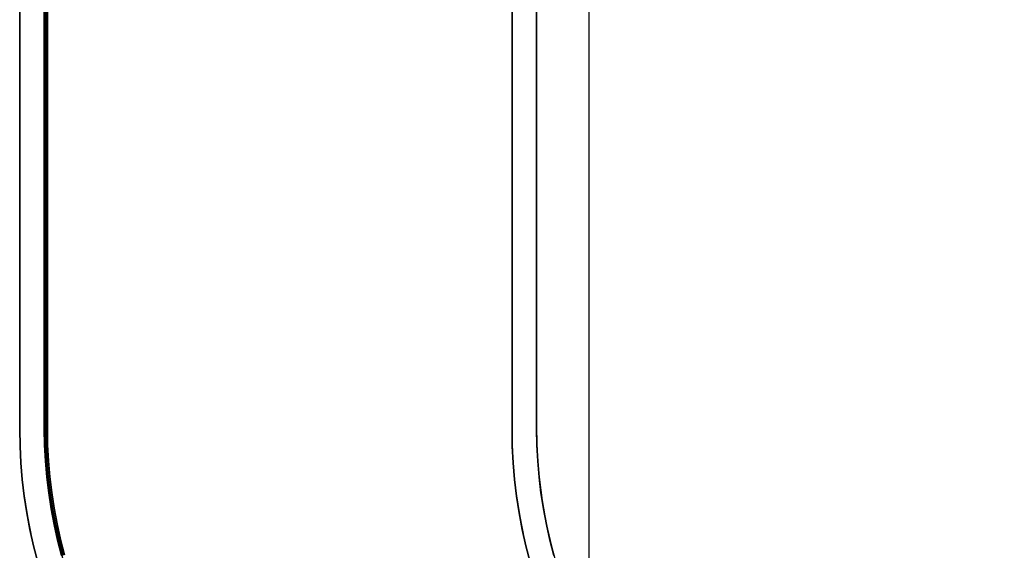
# Model space of a CAD drawing. Extents: x -1808 to 814, y 59 to 2017.
# Tile 35 of 52: x -86 to 74, y 1402 to 1488. Entities that reach past the tile are written whole.
import ezdxf

# ---------------------------------------------------------------- set-up
doc = ezdxf.new("R2010")
doc.units = 0
for name, color, linetype in [('LIVELLO_02', 192, 'CONTINUOUS'), ('LIVELLO_03', 5, 'CONTINUOUS'), ('PREDEFINITO', 7, 'CONTINUOUS')]:
    doc.layers.add(name, color=color, linetype=linetype)

msp = doc.modelspace()

# ---------------------------------------------------------------- linework, layer by layer
at = {"layer": 'LIVELLO_02'}
for p, q in [((-82, 1422, 299.5), (-82, 1912, 299.5)), ((-82, 1912, 292.5), (-82, 1422, 292.5)), ((-82, 1422, 296), (-82, 1912, 296)), ((-81.75, 1912, 292.25), (-81.75, 1422, 292.25)), ((-81.75, 1422, 299.75), (-81.75, 1912, 299.75)), ((-81.5, 1912, 292), (-81.5, 1422, 292)), ((-81.5, 1422, 300), (-81.5, 1912, 300)), ((-81.96, 1419.41, 299.5), (-82, 1422, 299.5)), ((-82, 1422, 292.5), (-81.96, 1419.41, 292.5)), ((-81.96, 1419.41, 296), (-82, 1422, 296)), ((-82, 1422, 292.5), (-82, 1422, 299.5)), ((-81.5, 1422, 292), (-82, 1422, 292.5)), ((-82, 1422, 299.5), (-81.5, 1422, 300)), ((-81.75, 1422, 292.25), (-81.71, 1419.41, 292.25)), ((-81.71, 1419.41, 299.75), (-81.75, 1422, 299.75)), ((-81.5, 1422, 292), (-81.46, 1419.42, 292)), ((-81.46, 1419.42, 300), (-81.5, 1422, 300)), ((-81.82, 1416.81, 299.5), (-81.96, 1419.41, 299.5)), ((-81.96, 1419.41, 292.5), (-81.82, 1416.81, 292.5)), ((-81.82, 1416.81, 296), (-81.96, 1419.41, 296)), ((-81.71, 1419.41, 292.25), (-81.57, 1416.83, 292.25)), ((-81.57, 1416.83, 299.75), (-81.71, 1419.41, 299.75)), ((-81.46, 1419.42, 292), (-81.32, 1416.85, 292)), ((-81.32, 1416.85, 300), (-81.46, 1419.42, 300)), ((-81.6, 1414.23, 299.5), (-81.82, 1416.81, 299.5)), ((-81.82, 1416.81, 292.5), (-81.6, 1414.23, 292.5)), ((-81.6, 1414.23, 296), (-81.82, 1416.81, 296)), ((-81.57, 1416.83, 292.25), (-81.35, 1414.25, 292.25)), ((-81.35, 1414.25, 299.75), (-81.57, 1416.83, 299.75)), ((-81.32, 1416.85, 292), (-81.1, 1414.28, 292)), ((-81.1, 1414.28, 300), (-81.32, 1416.85, 300)), ((-81.29, 1411.65, 299.5), (-81.6, 1414.23, 299.5)), ((-81.6, 1414.23, 292.5), (-81.29, 1411.65, 292.5)), ((-81.29, 1411.65, 296), (-81.6, 1414.23, 296)), ((-81.35, 1414.25, 292.25), (-81.05, 1411.68, 292.25)), ((-81.05, 1411.68, 299.75), (-81.35, 1414.25, 299.75)), ((-81.1, 1414.28, 292), (-80.8, 1411.72, 292)), ((-80.8, 1411.72, 300), (-81.1, 1414.28, 300)), ((-80.89, 1409.09, 299.5), (-81.29, 1411.65, 299.5)), ((-81.29, 1411.65, 292.5), (-80.89, 1409.09, 292.5)), ((-80.89, 1409.09, 296), (-81.29, 1411.65, 296)), ((-81.05, 1411.68, 292.25), (-80.65, 1409.13, 292.25)), ((-80.65, 1409.13, 299.75), (-81.05, 1411.68, 299.75)), ((-80.8, 1411.72, 292), (-80.4, 1409.17, 292)), ((-80.4, 1409.17, 300), (-80.8, 1411.72, 300)), ((-80.41, 1406.54, 299.5), (-80.89, 1409.09, 299.5)), ((-80.89, 1409.09, 292.5), (-80.41, 1406.54, 292.5)), ((-80.41, 1406.54, 296), (-80.89, 1409.09, 296)), ((-80.65, 1409.13, 292.25), (-80.17, 1406.59, 292.25)), ((-80.17, 1406.59, 299.75), (-80.65, 1409.13, 299.75)), ((-80.4, 1409.17, 292), (-79.92, 1406.64, 292)), ((-79.92, 1406.64, 300), (-80.4, 1409.17, 300)), ((-79.84, 1404.01, 299.5), (-80.41, 1406.54, 299.5)), ((-80.41, 1406.54, 292.5), (-79.84, 1404.01, 292.5)), ((-79.84, 1404.01, 296), (-80.41, 1406.54, 296)), ((-80.17, 1406.59, 292.25), (-79.6, 1404.06, 292.25)), ((-79.6, 1404.06, 299.75), (-80.17, 1406.59, 299.75)), ((-79.92, 1406.64, 292), (-79.36, 1404.12, 292)), ((-79.36, 1404.12, 300), (-79.92, 1406.64, 300)), ((-79.18, 1401.5, 299.5), (-79.84, 1404.01, 299.5)), ((-79.84, 1404.01, 292.5), (-79.18, 1401.5, 292.5)), ((-79.18, 1401.5, 296), (-79.84, 1404.01, 296)), ((-79.6, 1404.06, 292.25), (-78.94, 1401.56, 292.25)), ((-78.94, 1401.56, 299.75), (-79.6, 1404.06, 299.75)), ((-79.36, 1404.12, 292), (-78.7, 1401.63, 292)), ((-78.7, 1401.63, 300), (-79.36, 1404.12, 300))]:
    msp.add_line(p, q, dxfattribs=at)
at = {"layer": 'LIVELLO_03'}
for p, q in [((-86, 1912, 275), (-86, 1422, 275)), ((-86, 1912, 300), (-86, 1422, 300)), ((-86, 1422, 287.5), (-86, 1912, 287.5)), ((-82, 1422, 275), (-82, 1912, 275)), ((-82, 1422, 300), (-82, 1912, 300)), ((-82, 1912, 287.5), (-82, 1422, 287.5)), ((-6, 1912), (-6, 1422)), ((-6, 1912, 25), (-6, 1422, 25)), ((-6, 1422, 12.5), (-6, 1912, 12.5)), ((-2, 1422), (-2, 1912)), ((-2, 1422, 25), (-2, 1912, 25)), ((-2, 1912, 12.5), (-2, 1422, 12.5)), ((-86, 1422, 275), (-85.95, 1419.27, 275)), ((-86, 1422, 300), (-85.95, 1419.27, 300)), ((-85.95, 1419.27, 287.5), (-86, 1422, 287.5)), ((-86, 1422, 275), (-86, 1422, 300)), ((-81.96, 1419.41, 275), (-82, 1422, 275)), ((-81.96, 1419.41, 300), (-82, 1422, 300)), ((-82, 1422, 287.5), (-81.96, 1419.41, 287.5)), ((-82, 1422, 275), (-82, 1422, 300)), ((-6, 1422), (-5.95, 1419.27)), ((-6, 1422, 25), (-5.95, 1419.27, 25)), ((-5.95, 1419.27, 12.5), (-6, 1422, 12.5)), ((-6, 1422), (-6, 1422, 25)), ((-1.96, 1419.41), (-2, 1422)), ((-1.96, 1419.41, 25), (-2, 1422, 25)), ((-2, 1422, 12.5), (-1.96, 1419.41, 12.5)), ((-2, 1422), (-2, 1422, 25)), ((-85.95, 1419.27, 275), (-85.81, 1416.54, 275)), ((-85.95, 1419.27, 300), (-85.81, 1416.54, 300)), ((-85.81, 1416.54, 287.5), (-85.95, 1419.27, 287.5)), ((-81.82, 1416.81, 275), (-81.96, 1419.41, 275)), ((-81.82, 1416.81, 300), (-81.96, 1419.41, 300)), ((-81.96, 1419.41, 287.5), (-81.82, 1416.81, 287.5)), ((-5.95, 1419.27), (-5.81, 1416.54)), ((-5.95, 1419.27, 25), (-5.81, 1416.54, 25)), ((-5.81, 1416.54, 12.5), (-5.95, 1419.27, 12.5)), ((-1.82, 1416.81), (-1.96, 1419.41)), ((-1.82, 1416.81, 25), (-1.96, 1419.41, 25)), ((-1.96, 1419.41, 12.5), (-1.82, 1416.81, 12.5)), ((-85.81, 1416.54, 275), (-85.58, 1413.82, 275)), ((-85.81, 1416.54, 300), (-85.58, 1413.82, 300)), ((-85.58, 1413.82, 287.5), (-85.81, 1416.54, 287.5)), ((-81.6, 1414.23, 275), (-81.82, 1416.81, 275)), ((-81.6, 1414.23, 300), (-81.82, 1416.81, 300)), ((-81.82, 1416.81, 287.5), (-81.6, 1414.23, 287.5)), ((-5.81, 1416.54), (-5.58, 1413.82)), ((-5.81, 1416.54, 25), (-5.58, 1413.82, 25)), ((-5.58, 1413.82, 12.5), (-5.81, 1416.54, 12.5)), ((-1.6, 1414.23), (-1.82, 1416.81)), ((-1.6, 1414.23, 25), (-1.82, 1416.81, 25)), ((-1.82, 1416.81, 12.5), (-1.6, 1414.23, 12.5)), ((-85.58, 1413.82, 275), (-85.25, 1411.11, 275)), ((-85.58, 1413.82, 300), (-85.25, 1411.11, 300)), ((-85.25, 1411.11, 287.5), (-85.58, 1413.82, 287.5)), ((-81.29, 1411.65, 275), (-81.6, 1414.23, 275)), ((-81.29, 1411.65, 300), (-81.6, 1414.23, 300)), ((-81.6, 1414.23, 287.5), (-81.29, 1411.65, 287.5)), ((-5.58, 1413.82), (-5.25, 1411.11)), ((-5.58, 1413.82, 25), (-5.25, 1411.11, 25)), ((-5.25, 1411.11, 12.5), (-5.58, 1413.82, 12.5)), ((-1.29, 1411.65), (-1.6, 1414.23)), ((-1.29, 1411.65, 25), (-1.6, 1414.23, 25)), ((-1.6, 1414.23, 12.5), (-1.29, 1411.65, 12.5)), ((-80.89, 1409.09, 275), (-81.29, 1411.65, 275)), ((-80.89, 1409.09, 300), (-81.29, 1411.65, 300)), ((-81.29, 1411.65, 287.5), (-80.89, 1409.09, 287.5)), ((-0.89, 1409.09), (-1.29, 1411.65)), ((-0.89, 1409.09, 25), (-1.29, 1411.65, 25)), ((-1.29, 1411.65, 12.5), (-0.89, 1409.09, 12.5)), ((-85.25, 1411.11, 275), (-84.84, 1408.41, 275)), ((-85.25, 1411.11, 300), (-84.84, 1408.41, 300)), ((-84.84, 1408.41, 287.5), (-85.25, 1411.11, 287.5)), ((-5.25, 1411.11), (-4.84, 1408.41)), ((-5.25, 1411.11, 25), (-4.84, 1408.41, 25)), ((-4.84, 1408.41, 12.5), (-5.25, 1411.11, 12.5)), ((-84.84, 1408.41, 275), (-84.33, 1405.72, 275)), ((-84.84, 1408.41, 300), (-84.33, 1405.72, 300)), ((-84.33, 1405.72, 287.5), (-84.84, 1408.41, 287.5)), ((-80.41, 1406.54, 275), (-80.89, 1409.09, 275)), ((-80.41, 1406.54, 300), (-80.89, 1409.09, 300)), ((-80.89, 1409.09, 287.5), (-80.41, 1406.54, 287.5)), ((-4.84, 1408.41), (-4.33, 1405.72)), ((-4.84, 1408.41, 25), (-4.33, 1405.72, 25)), ((-4.33, 1405.72, 12.5), (-4.84, 1408.41, 12.5)), ((-0.41, 1406.54), (-0.89, 1409.09)), ((-0.41, 1406.54, 25), (-0.89, 1409.09, 25)), ((-0.89, 1409.09, 12.5), (-0.41, 1406.54, 12.5)), ((-79.84, 1404.01, 275), (-80.41, 1406.54, 275)), ((-79.84, 1404.01, 300), (-80.41, 1406.54, 300)), ((-80.41, 1406.54, 287.5), (-79.84, 1404.01, 287.5)), ((0.16, 1404.01), (-0.41, 1406.54)), ((0.16, 1404.01, 25), (-0.41, 1406.54, 25)), ((-0.41, 1406.54, 12.5), (0.16, 1404.01, 12.5)), ((-84.33, 1405.72, 275), (-83.73, 1403.06, 275)), ((-84.33, 1405.72, 300), (-83.73, 1403.06, 300)), ((-83.73, 1403.06, 287.5), (-84.33, 1405.72, 287.5)), ((-4.33, 1405.72), (-3.73, 1403.06)), ((-4.33, 1405.72, 25), (-3.73, 1403.06, 25)), ((-3.73, 1403.06, 12.5), (-4.33, 1405.72, 12.5)), ((-79.18, 1401.5, 275), (-79.84, 1404.01, 275)), ((-79.18, 1401.5, 300), (-79.84, 1404.01, 300)), ((-79.84, 1404.01, 287.5), (-79.18, 1401.5, 287.5)), ((0.82, 1401.5), (0.16, 1404.01)), ((0.82, 1401.5, 25), (0.16, 1404.01, 25)), ((0.16, 1404.01, 12.5), (0.82, 1401.5, 12.5)), ((-83.73, 1403.06, 275), (-83.03, 1400.42, 275)), ((-83.73, 1403.06, 300), (-83.03, 1400.42, 300)), ((-83.03, 1400.42, 287.5), (-83.73, 1403.06, 287.5)), ((-3.73, 1403.06), (-3.03, 1400.42)), ((-3.73, 1403.06, 25), (-3.03, 1400.42, 25)), ((-3.03, 1400.42, 12.5), (-3.73, 1403.06, 12.5))]:
    msp.add_line(p, q, dxfattribs=at)
at = {"layer": 'PREDEFINITO'}
for p, q in [((6.5, 2017, 300), (6.5, 1317, 300)), ((-86, 1912, 275), (-86, 1422, 275)), ((-82, 1912, 275), (-82, 1422, 275)), ((-6, 1912), (-6, 1422)), ((-2, 1912), (-2, 1422))]:
    msp.add_line(p, q, dxfattribs=at)
for centre, radius in [((-6, 1422, 275), 80), ((-6, 1422, 275), 76), ((74, 1422), 80), ((74, 1422), 76)]:
    msp.add_arc(centre, radius, 180, 270, dxfattribs=at)

doc.saveas('drawing.dxf')
